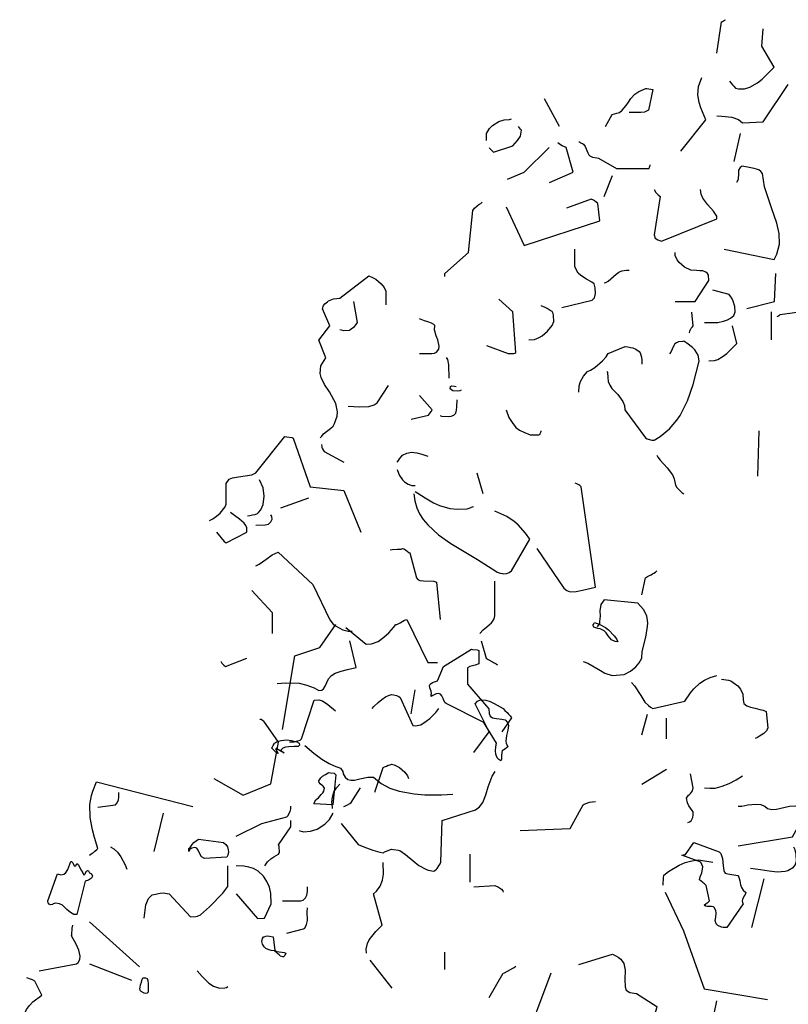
# Model space of a CAD drawing. Header units: metres. Extents: x 104013 to 108981, y 427946 to 428479.
# Tile 234 of 256: x 108883.33 to 108884.92, y 428221.04 to 428223.08. Entities that reach past the tile are written whole.
import ezdxf

# ---------------------------------------------------------------- set-up
doc = ezdxf.new("R2010")
doc.units = ezdxf.units.M
doc.layers.add('N-WE-GR-BOOM-SD', color=90, linetype='Continuous', lineweight=25)

# ---------------------------------------------------------------- blocks, each defined once
blk = doc.blocks.new('SGR-BOOM_S02_G_ZIJ-D')
at = {"flags": 128}
for points in [[(0.0455, 10.3933), (0.0611, 10.5223), (0.0644, 10.5234), (0.0711, 10.5289), (0.0744, 10.5301), (0.0744, 10.5312)], [(0.0889, 10.2776), (0.0933, 10.2698), (0.0989, 10.262), (0.1034, 10.2565), (0.1089, 10.2487), (0.12, 10.2454), (0.1401, 10.2454), (0.159, 10.252), (0.1845, 10.2698), (0.2012, 10.2854), (0.2157, 10.3032), (0.2301, 10.3199), (0.2424, 10.3354), (0.2001, 10.4222), (0.2046, 10.4934)], [(-0.079, 9.9885), (0.0066, 10.1175), (-0.0101, 10.1675), (-0.0156, 10.1886), (-0.0201, 10.2209), (-0.0179, 10.2554), (-0.0067, 10.2921)], [(-0.3381, 10.0908), (-0.3148, 10.1397), (-0.2992, 10.1453), (-0.2903, 10.1486), (-0.2803, 10.1575), (-0.267, 10.1764), (-0.2592, 10.1909), (-0.2514, 10.2053), (-0.2369, 10.2242), (-0.2236, 10.2353), (-0.1991, 10.2476), (-0.1958, 10.2465), (-0.1747, 10.2431), (-0.1902, 10.1575), (-0.2036, 10.1497), (-0.2169, 10.1486), (-0.257, 10.1475)], [(0.0455, 10.1341), (0.0622, 10.133), (0.0967, 10.1286), (0.1189, 10.1186), (0.1334, 10.1052), (0.2046, 10.1097), (0.2902, 10.2632)], [(-0.5494, 10.2053), (-0.4972, 10.0919)], [(-0.7474, 10.0318), (-0.7474, 10.0607), (-0.7374, 10.0819), (-0.7274, 10.0941), (-0.7051, 10.1108), (-0.6873, 10.1175), (-0.6684, 10.1186), (-0.6618, 10.1219)], [(-0.7385, 10.004), (-0.7374, 10.0007), (-0.7341, 9.9962), (-0.7274, 9.9885), (-0.724, 9.984), (-0.6573, 10.0107), (-0.6406, 10.0329), (-0.6306, 10.0507), (-0.6273, 10.0752), (-0.6306, 10.0797), (-0.634, 10.0852), (-0.6373, 10.0897)], [(0.1045, 9.9451), (0.1267, 10.0607)], [(-0.6751, 9.8728), (-0.6184, 9.9017), (-0.5316, 10.004)], [(-0.5305, 9.8595), (-0.4494, 9.9017), (-0.4738, 10.004), (-0.4872, 10.0107), (-0.4927, 10.014), (-0.5016, 10.0229)], [(-0.4293, 10.0274), (-0.4271, 10.0263), (-0.4238, 10.0229), (-0.4171, 10.0196), (-0.4138, 10.0174), (-0.4082, 10.0074), (-0.3993, 9.9818), (-0.3949, 9.9729), (-0.3915, 9.9696), (-0.3826, 9.964), (-0.3682, 9.9607), (-0.3626, 9.9595), (-0.3003, 9.9162), (-0.188, 9.9173), (-0.1869, 9.9217), (-0.1858, 9.9262), (-0.1847, 9.9295), (-0.1847, 9.9317)], [(0.07, 9.5837), (0.2424, 9.5414), (0.2513, 9.5625), (0.2602, 9.6048), (0.2591, 9.6482), (0.2513, 9.6904), (0.2335, 9.7549), (0.2146, 9.8205), (0.209, 9.8417), (0.2023, 9.8962), (0.1968, 9.9039), (0.189, 9.9106), (0.1734, 9.9173), (0.1501, 9.9228), (0.1323, 9.9262), (0.1256, 9.9206), (0.12, 9.9095), (0.1189, 9.8973), (0.1178, 9.8717), (0.1123, 9.8583)], [(-0.3426, 9.8016), (-0.3137, 9.8873)], [(-0.1702, 9.8294), (-0.1647, 9.8183), (-0.1602, 9.8116), (-0.1569, 9.8083), (-0.1502, 9.8016), (-0.1702, 9.6426), (-0.1669, 9.6293), (-0.158, 9.6215), (-0.1458, 9.617), (0.0455, 9.7082), (0.0444, 9.7204), (0.0333, 9.7405), (0.0144, 9.766), (-0.0034, 9.7938), (-0.009, 9.8105), (-0.0112, 9.8294)], [(-0.8909, 9.4702), (-0.8909, 9.4836), (-0.8097, 9.5703), (-0.7941, 9.7438), (-0.7885, 9.7527), (-0.773, 9.7694), (-0.7674, 9.7727), (-0.7619, 9.7772)], [(-0.6796, 9.7583), (-0.6184, 9.5992), (-0.3571, 9.7004), (-0.3648, 9.7727), (-0.376, 9.7827), (-0.3793, 9.7861), (-0.3871, 9.7905), (-0.4727, 9.7527)], [(0.2524, 9.3056), (0.2546, 9.3067), (0.2579, 9.3101), (0.2602, 9.3112), (0.2624, 9.3134), (0.3202, 9.3234)], [(-0.4883, 9.3434), (-0.3837, 9.3735), (-0.376, 9.3824), (-0.3726, 9.4002), (-0.3737, 9.4246), (-0.3771, 9.4402), (-0.3849, 9.4469), (-0.4038, 9.4591), (-0.4227, 9.4747), (-0.4316, 9.4847), (-0.4382, 9.4969), (-0.4438, 9.5125), (-0.4438, 9.5837)], [(-0.0979, 9.3679), (-0.0301, 9.3679), (0.0177, 9.4547), (0.0166, 9.4758), (0.0133, 9.4836), (0.0066, 9.4891), (-0.0034, 9.4936), (-0.0134, 9.4947), (-0.0256, 9.4958), (-0.0446, 9.4969), (-0.0668, 9.5091), (-0.0846, 9.5292), (-0.0913, 9.5392), (-0.0979, 9.5581), (-0.0979, 9.5692)], [(-0.3426, 9.4446), (-0.337, 9.4458), (-0.3292, 9.4513), (-0.3014, 9.4802), (-0.2925, 9.488), (-0.2814, 9.4936), (-0.2659, 9.4969), (-0.257, 9.4969)], [(-1.3201, 8.8041), (-1.3146, 8.8119), (-1.3079, 8.8208), (-1.2834, 8.8441), (-1.2756, 8.853), (-1.2701, 8.8641), (-1.2612, 8.8942), (-1.2601, 8.912), (-1.2656, 8.9464), (-1.2879, 8.9942), (-1.3046, 9.0243), (-1.3168, 9.0543), (-1.3201, 9.0699), (-1.3179, 9.1021), (-1.3001, 9.1355), (-1.3246, 9.2078), (-1.2868, 9.2667), (-1.3112, 9.3379), (-1.3101, 9.3412), (-1.309, 9.3468), (-1.3079, 9.3512), (-1.3034, 9.3579), (-1.299, 9.3624), (-1.2945, 9.3668), (-1.2912, 9.3701), (-1.2734, 9.3779), (-1.2623, 9.3801), (-1.2523, 9.3813), (-1.1522, 9.4736), (-1.1377, 9.4658), (-1.1288, 9.4602), (-1.1099, 9.4402), (-1.0999, 9.4257), (-1.0933, 9.4102), (-1.0933, 9.3535)], [(0.1478, 9.339), (0.2435, 9.3679), (0.2479, 9.4836)], [(0.0022, 9.2812), (0.0222, 9.2801), (0.0489, 9.2812), (0.0678, 9.2856), (0.0811, 9.2912), (0.0922, 9.299), (0.1034, 9.3101), (0.1078, 9.3245), (0.1067, 9.3468), (0.1011, 9.369), (0.0967, 9.3813), (0.0878, 9.3968), (0.0311, 9.4146)], [(-1.2523, 9.2523), (-1.2478, 9.25), (-1.2378, 9.2478), (-1.2189, 9.2489), (-1.2134, 9.2545), (-1.2022, 9.2645), (-1.1956, 9.2723), (-1.1911, 9.2812), (-1.2045, 9.3679)], [(-0.7474, 9.1855), (-0.6729, 9.1522), (-0.654, 9.1533), (-0.6495, 9.1544), (-0.6462, 9.1566), (-0.6573, 9.3245), (-0.7051, 9.3768)], [(-0.6017, 9.2089), (-0.5828, 9.21), (-0.5661, 9.2189), (-0.5561, 9.2256), (-0.5372, 9.2445), (-0.5216, 9.2678), (-0.5161, 9.2845), (-0.5172, 9.309), (-0.5183, 9.3179), (-0.5216, 9.3257), (-0.5283, 9.3301), (-0.5383, 9.339), (-0.5461, 9.3434), (-0.5595, 9.349)], [(-0.0501, 9.2378), (-0.049, 9.2389), (-0.0479, 9.2456), (-0.0468, 9.2489), (-0.0434, 9.2567), (-0.039, 9.2623), (-0.0368, 9.2667), (-0.0412, 9.3234)], [(0.2335, 9.2089), (0.2335, 9.3245)], [(-0.9776, 9.1522), (-0.9353, 9.1522), (-0.9264, 9.1544), (-0.9198, 9.1588), (-0.912, 9.17), (-0.9109, 9.1833), (-0.9153, 9.2089), (-0.9209, 9.2256), (-0.9264, 9.2511), (-0.9253, 9.2678), (-0.9287, 9.2723), (-0.9365, 9.2778), (-0.9498, 9.2834), (-0.9609, 9.2878), (-0.9776, 9.2956)], [(0.0177, 9.1221), (0.0366, 9.1233), (0.0478, 9.1277), (0.0633, 9.1388), (0.0789, 9.1533), (0.0989, 9.1766), (0.1134, 9.1944), (0.0989, 9.2667)], [(-0.3337, 9.0788), (-0.3315, 9.0743), (-0.3304, 9.0532), (-0.3292, 9.0365), (-0.3237, 9.022), (-0.3159, 9.0087), (-0.2959, 8.9831), (-0.2781, 8.9542), (-0.2725, 8.9375), (-0.2714, 8.9197), (-0.2002, 8.8041), (-0.1947, 8.8007), (-0.1913, 8.7985), (-0.1791, 8.7952), (-0.1702, 8.7952), (-0.1502, 8.8096), (-0.1179, 8.8419), (-0.0924, 8.8775), (-0.0813, 8.8964), (-0.0557, 8.9575), (-0.0368, 9.0243), (-0.0156, 9.121), (-0.0179, 9.1388), (-0.019, 9.1455), (-0.0312, 9.1677), (-0.039, 9.1777), (-0.0579, 9.1955), (-0.069, 9.2033), (-0.0724, 9.2022), (-0.0868, 9.2011), (-0.0935, 9.1966), (-0.099, 9.1933), (-0.1046, 9.1833), (-0.1135, 9.1577), (-0.1179, 9.1511)], [(-0.4293, 8.9931), (-0.4282, 9.0198), (-0.4238, 9.0376), (-0.4138, 9.0587), (-0.4004, 9.0788), (-0.3893, 9.0843), (-0.3748, 9.0943), (-0.3482, 9.1221), (-0.3359, 9.1388), (-0.3292, 9.1522), (-0.2703, 9.1811), (-0.2614, 9.18), (-0.2525, 9.1777), (-0.2436, 9.1755), (-0.2336, 9.17), (-0.2225, 9.1611), (-0.2192, 9.1555), (-0.2147, 9.1377), (-0.2136, 9.1255), (-0.2136, 9.1088)], [(-0.8864, 9.1366), (-0.882, 9.1277), (-0.8786, 9.1066), (-0.8775, 9.051)], [(-1.2234, 8.9353), (-1.2045, 8.9342), (-1.1845, 8.9331), (-1.1522, 8.9342), (-1.1344, 8.9409), (-1.1233, 8.9487), (-1.0844, 9.0209)], [(-0.8341, 9.002), (-0.8397, 8.9987), (-0.8475, 8.9976), (-0.8631, 8.9987), (-0.872, 9.0065), (-0.8708, 9.0165), (-0.8664, 9.0198), (-0.8575, 9.0176), (-0.8519, 9.0165)], [(-1.0065, 8.8819), (-0.9476, 8.8975), (-0.9431, 8.9031), (-0.9409, 8.9075), (-0.9365, 8.9142), (-0.9342, 8.9197), (-0.9776, 8.9787)], [(-0.9064, 8.8964), (-0.902, 8.8942), (-0.8775, 8.893), (-0.8686, 8.8942), (-0.8597, 8.8975), (-0.853, 8.9064), (-0.8508, 8.9186), (-0.8497, 8.9331), (-0.8486, 8.962)], [(-0.6796, 8.9197), (-0.6707, 8.8886), (-0.6595, 8.8675), (-0.6462, 8.8475), (-0.634, 8.8363), (-0.6195, 8.8274), (-0.5973, 8.8174), (-0.5672, 8.8174), (-0.5628, 8.8196), (-0.5617, 8.8252), (-0.5606, 8.8285), (-0.5595, 8.8319), (-0.5595, 8.8341)], [(0.1857, 8.6462), (0.1901, 8.833)], [(-1.7005, 8.4627), (-1.6893, 8.4704), (-1.676, 8.4816), (-1.6638, 8.4938), (-1.6471, 8.5194), (-1.6437, 8.5305), (-1.6437, 8.6161), (-1.6326, 8.6339), (-1.6215, 8.6395), (-1.6004, 8.6439), (-1.5548, 8.6517), (-1.5414, 8.6595), (-1.4413, 8.8096), (-1.4347, 8.8085), (-1.4169, 8.8052), (-1.4124, 8.803), (-1.3546, 8.6017), (-1.2389, 8.5872), (-1.18, 8.4148)], [(-1.3157, 8.7763), (-1.3146, 8.7685), (-1.3135, 8.764), (-1.3112, 8.7585), (-1.3079, 8.7518), (-1.3057, 8.7474), (-1.2389, 8.704)], [(-1.0543, 8.704), (-1.0499, 8.7107), (-1.0466, 8.7173), (-1.041, 8.7262), (-1.0365, 8.7329), (-1.0221, 8.7418), (-1.0054, 8.7451), (-0.9876, 8.7429), (-0.9698, 8.7374), (-0.9498, 8.7285)], [(-0.1613, 8.7329), (-0.158, 8.7251), (-0.1502, 8.7118), (-0.1257, 8.6806), (-0.1079, 8.6517), (-0.1024, 8.635), (-0.0968, 8.6095), (-0.0924, 8.5995), (-0.0868, 8.5928), (-0.0813, 8.585), (-0.0757, 8.5794), (-0.069, 8.5739)], [(-1.0543, 8.674), (-1.0499, 8.6584), (-1.0466, 8.6484), (-1.0365, 8.6306), (-1.0299, 8.6228), (-1.0165, 8.6128), (-1.0043, 8.6083), (-0.9932, 8.6083)], [(-0.7808, 8.6606), (-0.7607, 8.575)], [(-1.5703, 8.4827), (-1.5615, 8.4838), (-1.5526, 8.486), (-1.5437, 8.4882), (-1.5359, 8.4927), (-1.5314, 8.496), (-1.5236, 8.5071), (-1.5159, 8.5294), (-1.5125, 8.5639), (-1.5159, 8.5983), (-1.5281, 8.6306)], [(-0.5739, 8.347), (-0.4816, 8.1835), (-0.4716, 8.1735), (-0.4594, 8.1691), (-0.4393, 8.1702), (-0.4171, 8.1757), (-0.3726, 8.188), (-0.4216, 8.6028), (-0.426, 8.6083), (-0.4304, 8.6106), (-0.4371, 8.615), (-0.4427, 8.6172)], [(-0.9976, 8.5739), (-0.9943, 8.5438), (-0.9876, 8.516), (-0.9776, 8.4905), (-0.9654, 8.4671), (-0.9498, 8.4449), (-0.9131, 8.4037), (-0.8697, 8.3681), (-0.7785, 8.3025), (-0.7151, 8.2536), (-0.7107, 8.2503), (-0.7007, 8.2458), (-0.6929, 8.2436), (-0.6896, 8.2425), (-0.6784, 8.2436), (-0.6751, 8.2458), (-0.6695, 8.248), (-0.6618, 8.2558), (-0.5984, 8.3859), (-0.6139, 8.4115), (-0.6384, 8.4449), (-0.6529, 8.4593), (-0.6773, 8.4793), (-0.7185, 8.5016)], [(-0.9932, 8.5828), (-0.9843, 8.5761), (-0.9587, 8.5561), (-0.9298, 8.5361), (-0.9087, 8.5249), (-0.8731, 8.5127), (-0.8475, 8.5094), (-0.8141, 8.5116), (-0.8041, 8.5149), (-0.7986, 8.5183), (-0.7952, 8.5194), (-0.7919, 8.5205), (-0.7919, 8.5216)], [(-1.4547, 8.5149), (-1.3591, 8.5572)], [(-1.676, 8.4148), (-1.6504, 8.377), (-1.6426, 8.3715), (-1.5715, 8.4148), (-1.5726, 8.4326), (-1.5759, 8.4426), (-1.5815, 8.4527), (-1.597, 8.4693), (-1.6148, 8.4838), (-1.6282, 8.496)], [(-1.5414, 8.4438), (-1.5092, 8.4449), (-1.5036, 8.446), (-1.497, 8.4482), (-1.4892, 8.4582), (-1.4847, 8.4682), (-1.4858, 8.4793), (-1.4892, 8.486)], [(-1.0788, 8.3426), (-1.0721, 8.3437), (-1.0554, 8.3448), (-1.041, 8.3448), (-1.0365, 8.347), (-1.0321, 8.3459), (-1.0265, 8.3426), (-1.0199, 8.337), (-1.0143, 8.3314), (-1.011, 8.3292), (-0.9887, 8.2269), (-0.9832, 8.2191), (-0.9765, 8.2158), (-0.9643, 8.2136), (-0.9287, 8.2124), (-0.9198, 8.2091), (-0.9064, 8.0545)], [(-1.5414, 8.2758), (-1.5292, 8.2825), (-1.507, 8.3025), (-1.4847, 8.3214), (-1.4647, 8.3325), (-1.3446, 8.1991), (-1.2868, 8.0534), (-1.2745, 8.0356), (-1.2667, 8.0278), (-1.2423, 8.0112), (-1.2234, 8.0067), (-1.21, 8.0056)], [(-0.2136, 8.1557), (-0.2002, 8.2258), (-0.1936, 8.2313), (-0.1891, 8.2347), (-0.1813, 8.2391), (-0.1769, 8.2425), (-0.1713, 8.2458), (-0.1658, 8.2503), (-0.1613, 8.2558)], [(-0.7708, 7.9967), (-0.7585, 8.0123), (-0.7463, 8.0234), (-0.7307, 8.0412), (-0.7263, 8.0456), (-0.7207, 8.0567), (-0.7185, 8.069), (-0.7185, 8.2124)], [(-1.5548, 8.1735), (-1.4847, 8.0834), (-1.4847, 7.9967)], [(-0.4149, 7.881), (-0.3993, 7.8733), (-0.3771, 7.8588), (-0.3548, 7.8432), (-0.3404, 7.8332), (-0.3148, 7.8232), (-0.2736, 7.8277), (-0.2525, 7.841), (-0.2336, 7.8588), (-0.2225, 7.8755), (-0.2136, 7.8944), (-0.2114, 7.9222), (-0.1991, 7.9811), (-0.1936, 8.0256), (-0.1925, 8.0401), (-0.1958, 8.069), (-0.2069, 8.0957), (-0.2269, 8.1213), (-0.3426, 8.1357), (-0.3537, 8.1168), (-0.3571, 8.0901), (-0.3559, 8.0679), (-0.3582, 8.0456), (-0.3593, 8.0378), (-0.3671, 8.0245)], [(-1.4494, 7.6005), (-1.4072, 7.9041), (-1.3204, 7.9385), (-1.2659, 8.0342)], [(-1.2315, 8.0208), (-1.1614, 7.953), (-1.1436, 7.9541), (-1.1203, 7.9641), (-1.1002, 7.9808), (-1.0836, 7.9997), (-1.068, 8.0208), (-1.0591, 8.0342), (-1.0558, 8.0342), (-1.0446, 8.0408), (-1.0357, 8.0475), (-1.0291, 8.0509), (-1.0213, 8.0542), (-0.949, 7.8774), (-0.9156, 7.8763)], [(-0.3807, 8.0342), (-0.3796, 8.0342), (-0.3785, 8.0375), (-0.3774, 8.0386), (-0.3763, 8.042), (-0.3574, 8.0342), (-0.3385, 8.0219), (-0.3273, 8.0119), (-0.3084, 7.9875), (-0.3006, 7.9741), (-0.2951, 7.9619), (-0.3051, 7.963), (-0.3173, 7.9708), (-0.3284, 7.9864), (-0.3362, 7.9997), (-0.3429, 8.0075), (-0.3562, 8.0164), (-0.364, 8.0175), (-0.3718, 8.0197), (-0.3785, 8.0231), (-0.3807, 8.0275), (-0.3807, 8.0342), (-0.3807, 8.0342)], [(-1.468, 7.7898), (-1.438, 7.7932), (-1.3924, 7.791), (-1.3657, 7.7832), (-1.3401, 7.7721), (-1.3246, 7.7609), (-1.3146, 7.762), (-1.3079, 7.7676), (-1.3023, 7.7787), (-1.2968, 7.7943), (-1.2912, 7.8099), (-1.2812, 7.8232), (-1.2679, 7.8321), (-1.2478, 7.841), (-1.2256, 7.8477), (-1.1956, 7.8555), (-1.2178, 7.9667)], [(-0.7663, 7.9667), (-0.7485, 7.8944), (-0.7418, 7.8888), (-0.7274, 7.8799), (-0.7229, 7.8766), (-0.714, 7.871), (-0.7096, 7.8666)], [(-0.9379, 7.745), (-0.9368, 7.7484), (-0.9379, 7.7584), (-0.9423, 7.7728), (-0.9434, 7.7817), (-0.9412, 7.7873), (-0.9334, 7.794), (-0.9268, 7.7973), (-0.9201, 7.7995), (-0.9156, 7.8017), (-0.8956, 7.8607), (-0.7989, 7.9319), (-0.7955, 7.9308), (-0.78, 7.9285), (-0.7744, 7.9263), (-0.7744, 7.8718), (-0.7866, 7.8651), (-0.7955, 7.8629), (-0.8044, 7.8596), (-0.8133, 7.8551), (-0.8133, 7.7873), (-0.7399, 7.685), (-0.7388, 7.6661), (-0.7344, 7.655), (-0.7266, 7.6483), (-0.7132, 7.6449), (-0.6943, 7.6427), (-0.6832, 7.6394), (-0.6754, 7.6294), (-0.6721, 7.6171), (-0.6743, 7.5971), (-0.6788, 7.5749), (-0.681, 7.5515), (-0.6799, 7.5437), (-0.6743, 7.5282), (-0.6843, 7.5193), (-0.6888, 7.5148), (-0.6932, 7.5137), (-0.6943, 7.507), (-0.6954, 7.4915), (-0.6954, 7.4759), (-0.6977, 7.4703), (-0.7054, 7.4759), (-0.711, 7.4837), (-0.7155, 7.4981), (-0.7166, 7.5126), (-0.7155, 7.5282), (-0.7132, 7.5437), (-0.7566, 7.6294), (-0.8867, 7.7072), (-0.8901, 7.7106), (-0.8945, 7.7195), (-0.8967, 7.7283), (-0.9012, 7.7395), (-0.9056, 7.7461), (-0.9123, 7.7484), (-0.9212, 7.7473), (-0.9323, 7.7406), (-0.9379, 7.7361), (-0.9379, 7.745), (-0.9379, 7.745)], [(-1.6615, 7.881), (-1.6604, 7.8799), (-1.6593, 7.8766), (-1.6582, 7.8733), (-1.6515, 7.8655), (-1.646, 7.8599), (-1.5715, 7.8944)], [(-0.2481, 7.7943), (-0.2381, 7.7809), (-0.2169, 7.7398), (-0.2025, 7.7131), (-0.1902, 7.6987), (-0.1836, 7.692), (-0.1747, 7.6864), (-0.0646, 7.7164), (-0.0457, 7.7509), (-0.0345, 7.7676), (-0.0134, 7.791), (0.0022, 7.8043), (0.0222, 7.8154), (0.0444, 7.8232)], [(0.0611, 7.8076), (0.0845, 7.8043), (0.0933, 7.801), (0.1089, 7.7876), (0.1167, 7.7798), (0.1267, 7.7665), (0.1345, 7.7465), (0.1356, 7.722), (0.1378, 7.7076), (0.1478, 7.6975), (0.1612, 7.692), (0.1768, 7.6886), (0.1923, 7.6831), (0.2046, 7.6797), (0.2146, 7.6742), (0.2201, 7.6064), (0.2157, 7.5941), (0.2068, 7.583), (0.1979, 7.5763), (0.1912, 7.573), (0.1845, 7.5674), (0.1768, 7.563)], [(-1.0065, 7.6642), (-0.9932, 7.7643)], [(-1.1403, 7.6872), (-1.1347, 7.695), (-1.1203, 7.7117), (-1.108, 7.7239), (-1.0947, 7.735), (-1.0847, 7.7406), (-1.0747, 7.745), (-1.068, 7.7439), (-1.0569, 7.7406), (-1.0491, 7.7361), (-1.0446, 7.7317), (-1.0013, 7.6171), (-0.9935, 7.6149), (-0.9735, 7.6194), (-0.9546, 7.6338), (-0.9423, 7.6449), (-0.9223, 7.6705), (-0.9112, 7.6872)], [(-1.4258, 7.5485), (-1.4091, 7.5496), (-1.3969, 7.553), (-1.3891, 7.5563), (-1.3835, 7.5619), (-1.3401, 7.7209), (-1.3246, 7.7231), (-1.3112, 7.7187), (-1.2934, 7.7031), (-1.2667, 7.6775)], [(-0.7908, 7.5051), (-0.7385, 7.5908), (-0.7863, 7.7064), (-0.7785, 7.7176), (-0.7685, 7.722), (-0.7496, 7.7209), (-0.7352, 7.7153), (-0.7207, 7.7076), (-0.6896, 7.6864), (-0.684, 7.6786), (-0.6762, 7.6697), (-0.6718, 7.6631), (-0.6662, 7.6564), (-0.6618, 7.6486), (-0.6951, 7.5908)], [(-0.2136, 7.5774), (-0.1936, 7.6631)], [(-1.686, 7.3984), (-1.5848, 7.3283), (-1.4892, 7.3761), (-1.4636, 7.5474), (-1.5136, 7.6342), (-1.5181, 7.6375), (-1.5225, 7.6408), (-1.5259, 7.6419), (-1.527, 7.643)], [(-0.128, 7.5619), (-0.128, 7.6475)], [(-1.4772, 7.5437), (-1.4695, 7.5493), (-1.4539, 7.5549), (-1.4361, 7.5571), (-1.4183, 7.5549), (-1.4005, 7.5493), (-1.3916, 7.5437), (-1.3905, 7.5348), (-1.3949, 7.5304), (-1.4094, 7.5293), (-1.4272, 7.5282), (-1.4394, 7.5271), (-1.4483, 7.5226), (-1.455, 7.5148), (-1.4439, 7.5026), (-1.4706, 7.5215), (-1.4739, 7.5204), (-1.4639, 7.5015), (-1.4695, 7.5048), (-1.4728, 7.507), (-1.4872, 7.5237), (-1.485, 7.5259), (-1.4817, 7.5337), (-1.4784, 7.5404), (-1.4772, 7.5437), (-1.4772, 7.5437)], [(-1.3724, 7.5341), (-1.3413, 7.5029), (-1.3135, 7.4773), (-1.289, 7.4596), (-1.2712, 7.4495), (-1.2501, 7.4406), (-1.2423, 7.4262), (-1.2401, 7.4173), (-1.2334, 7.4028), (-1.2245, 7.3939), (-1.2145, 7.3906), (-1.2022, 7.3906), (-1.1833, 7.3962), (-1.1555, 7.4039), (-1.1366, 7.4028), (-1.1099, 7.3773), (-1.0799, 7.3584), (-1.0477, 7.345), (-0.9965, 7.3339), (-0.9598, 7.3306), (-0.902, 7.3306), (-0.8631, 7.3328)], [(-1.1314, 7.3413), (-1.1025, 7.4425), (-1.098, 7.4459), (-1.0913, 7.4492), (-1.0858, 7.4525), (-1.0791, 7.4548), (-1.0747, 7.457), (-1.0647, 7.4537), (-1.0469, 7.4437), (-1.028, 7.4236), (-1.0191, 7.4081), (-1.0157, 7.3981)], [(-1.3338, 7.3113), (-1.326, 7.318), (-1.3204, 7.3247), (-1.316, 7.3313), (-1.3104, 7.3391), (-1.3071, 7.3458), (-1.3049, 7.358), (-1.3093, 7.3658), (-1.3126, 7.3691), (-1.3193, 7.3758), (-1.3227, 7.3814), (-1.3249, 7.388), (-1.3171, 7.4003), (-1.3115, 7.407), (-1.3015, 7.4147), (-1.296, 7.4181), (-1.2915, 7.4225), (-1.2837, 7.4214), (-1.2715, 7.4192), (-1.2659, 7.4125), (-1.2759, 7.2891), (-1.3416, 7.2935), (-1.3393, 7.2991), (-1.3382, 7.3024), (-1.3349, 7.308), (-1.3338, 7.3113), (-1.3338, 7.3113)], [(-1.247, 7.2112), (-1.1892, 7.1256), (-1.1747, 7.1189), (-1.1603, 7.1111), (-1.138, 7.1011), (-1.1147, 7.0933), (-1.1014, 7.0911), (-1.098, 7.0945), (-1.0947, 7.0956), (-1.0913, 7.0978), (-1.0836, 7.1011), (-1.0747, 7.1056), (-1.068, 7.1045), (-1.0502, 7.1022), (-1.0457, 7.1), (-1.0257, 7.0844), (-1.0001, 7.0578), (-0.9801, 7.0388), (-0.9557, 7.0233), (-0.9479, 7.0188), (-0.929, 7.0144), (-0.9256, 7.0177), (-0.9201, 7.0233), (-0.9167, 7.0266), (-0.9112, 7.0366), (-0.9067, 7.0455), (-0.9045, 7.0522), (-0.9001, 7.2246), (-0.7855, 7.2679), (-0.7711, 7.2813), (-0.7599, 7.2991), (-0.7499, 7.3302), (-0.7421, 7.3636), (-0.7277, 7.407), (-0.7177, 7.427)], [(-0.2136, 7.375), (-0.128, 7.4362)], [(-0.0546, 7.216), (-0.049, 7.2182), (-0.0434, 7.2227), (-0.0379, 7.2371), (-0.0368, 7.2471), (-0.0368, 7.2605), (-0.0401, 7.266), (-0.0457, 7.2749), (-0.0512, 7.285), (-0.0557, 7.2972), (-0.059, 7.3161), (-0.0523, 7.3283), (-0.049, 7.3317), (-0.0457, 7.3361), (-0.0423, 7.3417), (-0.039, 7.3472), (-0.0368, 7.3595), (-0.0457, 7.4173)], [(0.0022, 7.3595), (0.0211, 7.3572), (0.0389, 7.3584), (0.0633, 7.3661), (0.0878, 7.3773), (0.1111, 7.3917), (0.1334, 7.4084)], [(-2.1134, 7.0811), (-2.1045, 7.0889), (-2.1, 7.0922), (-2.0945, 7.0978), (-2.0878, 7.1045), (-2.0844, 7.1089), (-2.0956, 7.1534), (-2.1033, 7.1856), (-2.1111, 7.2368), (-2.1122, 7.2902), (-2.1067, 7.3269), (-2.1022, 7.3458), (-2.0889, 7.3836), (-1.7575, 7.2824)], [(-1.2768, 7.2738), (-1.279, 7.2927), (-1.2801, 7.2994), (-1.2779, 7.3205), (-1.2723, 7.3406), (-1.2634, 7.3595), (-1.2523, 7.375)], [(-1.2389, 7.2827), (-1.2345, 7.2838), (-1.2256, 7.2894), (-1.2178, 7.2939), (-1.2134, 7.2983), (-1.1811, 7.3595)], [(-2.0844, 7.2791), (-2.0244, 7.2891), (-2.0177, 7.2969), (-2.0133, 7.3102), (-2.0122, 7.3213), (-2.0122, 7.3402)], [(-0.6317, 7.1826), (-0.4594, 7.1915), (-0.4149, 7.2883), (-0.4115, 7.2916), (-0.3926, 7.2994), (-0.3826, 7.3016), (-0.3726, 7.3027)], [(0.1178, 7.1193), (0.3058, 7.1571), (0.3391, 7.2316), (0.338, 7.2405), (0.3358, 7.2494), (0.3336, 7.2583), (0.3313, 7.2672), (0.3291, 7.2727), (0.3202, 7.2816), (0.3147, 7.2838), (0.2946, 7.2827), (0.2502, 7.2694), (0.2346, 7.2683), (0.219, 7.2727), (0.2101, 7.2827), (0.1979, 7.2883), (0.179, 7.2905), (0.1512, 7.2872), (0.1312, 7.2827), (0.1178, 7.2827)], [(-1.8909, 7.0956), (-1.8587, 7.2546)], [(-1.6085, 7.159), (-1.5206, 7.2112), (-1.4339, 7.2401), (-1.4305, 7.2435), (-1.4227, 7.2613), (-1.4205, 7.2724), (-1.4205, 7.2835)], [(-1.3905, 7.1823), (-1.3894, 7.1812), (-1.3805, 7.179), (-1.3772, 7.1779), (-1.3527, 7.1801), (-1.3304, 7.189), (-1.3038, 7.209), (-1.2871, 7.229), (-1.2748, 7.2546)], [(-1.5106, 7.0377), (-1.5006, 7.0533), (-1.4895, 7.0655), (-1.4795, 7.0744), (-1.4628, 7.0856), (-1.4594, 7.0922), (-1.4606, 7.1167), (-1.4628, 7.1234), (-1.4205, 7.1979), (-1.4205, 7.2246)], [(-2.0411, 7.1156), (-2.0388, 7.1145), (-2.0377, 7.1122), (-2.03, 7.1078), (-2.0288, 7.1056), (-2.0166, 7.0933), (-2.0055, 7.0744), (-1.991, 7.0411), (-1.9844, 7.0233)], [(-1.7719, 7.1089), (-1.7675, 7.1122), (-1.7642, 7.1167), (-1.7597, 7.1245), (-1.7542, 7.1334), (-1.7386, 7.1467), (-1.6518, 7.1334), (-1.6441, 7.1256), (-1.6385, 7.1156), (-1.6363, 7.1034), (-1.6352, 7.0945), (-1.6374, 7.0811), (-1.6407, 7.0722), (-1.7175, 7.0667), (-1.7286, 7.0744), (-1.7341, 7.0867), (-1.7397, 7.1011), (-1.7441, 7.11), (-1.7508, 7.1122), (-1.7608, 7.11), (-1.7686, 7.1045), (-1.7719, 7.0967), (-1.7719, 7.1089), (-1.7719, 7.1089)], [(-0.076, 7.0811), (-0.0704, 7.0822), (-0.066, 7.0833), (-0.0627, 7.0844), (-0.0337, 7.1334), (0.053, 7.0945), (0.0586, 7.0878), (0.0641, 7.0678), (0.0652, 7.0522), (0.0664, 7.0377), (0.0686, 7.0177), (0.0708, 7.011), (0.0741, 7.0066), (0.083, 7.0044), (0.1175, 6.9977), (0.1208, 6.9899), (0.1242, 6.9755), (0.1264, 6.9588), (0.1297, 6.9477), (0.1353, 6.9365), (0.1442, 6.9276), (0.142, 6.9187), (0.1386, 6.9132), (0.1331, 6.8987), (0.132, 6.8921), (0.1331, 6.8854), (0.1353, 6.8798), (0.0797, 6.782), (0.0664, 6.7831), (0.0608, 6.7842), (0.0486, 6.7909), (0.043, 6.7975), (0.0397, 6.8109), (0.0419, 6.8253), (0.043, 6.842), (0.0419, 6.8531), (0.0363, 6.8654), (0.033, 6.8676), (0.0263, 6.8687), (0.0119, 6.8698), (0.0063, 6.8709), (0.0018, 6.8743), (0.0085, 6.882), (0.0152, 6.8876), (0.0196, 6.8932), (0.0085, 6.9554), (0.003, 6.9621), (-0.0004, 6.9655), (-0.0037, 6.9688), (-0.0148, 6.9799), (-0.0126, 6.991), (-0.007, 7.0088), (-0.0048, 7.0233), (-0.0037, 7.0333), (-0.0104, 7.0522), (-0.076, 7.0811)], [(-0.8041, 6.9702), (-0.8041, 7.0859)], [(0.1612, 7.0281), (0.1957, 7.0225), (0.2246, 7.0169), (0.2524, 7.0125), (0.2802, 7.0147), (0.2891, 7.0181), (0.3091, 7.0314), (0.3147, 7.0403), (0.3191, 7.0559), (0.318, 7.0848), (0.3147, 7.1026), (0.3102, 7.1137)], [(-2.2568, 6.8932), (-2.2235, 7.0044), (-2.2123, 6.9999), (-2.2012, 7.0022), (-2.1957, 7.0066), (-2.1879, 7.0222), (-2.1779, 7.0544), (-2.1756, 7.0555), (-2.1712, 7.05), (-2.1656, 7.0377), (-2.1601, 7.0377), (-2.1567, 7.0466), (-2.1523, 7.0422), (-2.1423, 7.0188), (-2.1367, 7.0088), (-2.1334, 6.9988), (-2.1289, 7.0022), (-2.1234, 7.0144), (-2.12, 7.0177), (-2.1167, 7.0166), (-2.1134, 7.0088), (-2.1067, 7.0044), (-2.1033, 6.9944), (-2.1067, 6.9866), (-2.1167, 6.9777), (-2.1278, 6.9743), (-2.1567, 6.8364), (-2.1667, 6.8364), (-2.179, 6.8442), (-2.1912, 6.8565), (-2.2068, 6.8743), (-2.2168, 6.8798), (-2.229, 6.8832), (-2.2346, 6.882), (-2.2379, 6.8798), (-2.2412, 6.8776), (-2.249, 6.8754), (-2.2501, 6.8776), (-2.2524, 6.8787), (-2.2557, 6.8843), (-2.2568, 6.8898), (-2.2568, 6.8932), (-2.2568, 6.8932)], [(-1.1603, 6.6763), (-1.1614, 6.693), (-1.157, 6.7163), (-1.1514, 6.7319), (-1.128, 6.7653), (-1.1069, 6.792), (-1.1358, 6.921), (-1.1258, 6.9321), (-1.1136, 6.9532), (-1.1058, 6.9777), (-1.1014, 7.0033), (-1.1025, 7.0511)], [(-0.1413, 6.9569), (-0.1402, 6.9602), (-0.1391, 6.9869), (-0.1369, 6.9991), (-0.1213, 7.0136), (-0.0846, 7.0403), (-0.0635, 7.0503), (-0.0412, 7.0581), (-0.0179, 7.0614), (0.0311, 7.0525)], [(-1.9254, 6.8209), (-1.9199, 6.8765), (-1.9098, 6.9021), (-1.8976, 6.9176), (-1.8865, 6.9199), (-1.8698, 6.9243), (-1.8598, 6.9254), (-1.8398, 6.9221), (-1.7664, 6.8264), (-1.7475, 6.8276), (-1.7419, 6.8287), (-1.7319, 6.8353), (-1.7008, 6.8676), (-1.6541, 6.9243), (-1.6374, 6.9521), (-1.6374, 7.0377)], [(-1.6085, 6.9221), (-1.5351, 6.8198), (-1.5117, 6.8209), (-1.4884, 6.8798), (-1.4895, 6.9232), (-1.4939, 6.9488), (-1.5028, 6.9721), (-1.5151, 6.9944), (-1.5328, 7.0144), (-1.5495, 7.0255), (-1.5651, 7.0311), (-1.5829, 7.0355), (-1.6085, 7.0377)], [(0.1656, 6.7823), (0.2079, 6.9836)], [(-1.4494, 6.8932), (-1.386, 6.8932), (-1.3783, 6.8954), (-1.3705, 6.9043), (-1.366, 6.9165), (-1.3638, 6.931), (-1.3638, 6.951)], [(-0.7908, 6.9502), (-0.7185, 6.9558), (-0.7062, 6.9491), (-0.6962, 6.9402), (-0.6918, 6.9335), (-0.6896, 6.928)], [(-0.1324, 6.928), (-0.0701, 6.7689), (0.001, 6.5287), (0.219, 6.4854)], [(-1.4339, 6.7586), (-1.3772, 6.7764), (-1.3727, 6.7797), (-1.3671, 6.7942), (-1.3638, 6.8109), (-1.3649, 6.8465), (-1.3638, 6.8631)], [(-2.2868, 6.604), (-2.1578, 6.6329), (-2.1523, 6.6374), (-2.1467, 6.6496), (-2.1456, 6.6641), (-2.1501, 6.6885), (-2.159, 6.713), (-2.1756, 6.7486), (-2.1745, 6.7519), (-2.1734, 6.7797), (-2.1712, 6.792)], [(-2.1134, 6.8064), (-1.941, 6.6196)], [(-1.5151, 6.7441), (-1.5128, 6.7441), (-1.5062, 6.7464), (-1.5006, 6.7475), (-1.4939, 6.7464), (-1.4817, 6.7441), (-1.4761, 6.6874), (-1.4683, 6.683), (-1.4439, 6.6796), (-1.4383, 6.6763), (-1.4417, 6.6663), (-1.4461, 6.6618), (-1.4483, 6.6607), (-1.4561, 6.6641), (-1.4606, 6.6696), (-1.4661, 6.6752), (-1.4772, 6.6863), (-1.4884, 6.6874), (-1.495, 6.6897), (-1.4984, 6.6919), (-1.5062, 6.6952), (-1.5128, 6.7019), (-1.5184, 6.7141), (-1.5206, 6.7252), (-1.5184, 6.7364), (-1.5151, 6.7441), (-1.5151, 6.7441)], [(-0.8909, 6.6088), (-0.8909, 6.6811)], [(-1.1492, 6.6474), (-1.0735, 6.5317)], [(-0.4293, 6.6299), (-0.3137, 6.6722), (-0.3026, 6.6655), (-0.2948, 6.66), (-0.2859, 6.6522), (-0.2748, 6.6344), (-0.2703, 6.6066), (-0.2714, 6.5677), (-0.2703, 6.5376), (-0.267, 6.5243), (-0.2547, 6.5143), (-0.2314, 6.5098), (-0.1613, 6.4564), (-0.1624, 6.4487), (-0.1647, 6.4398), (-0.1669, 6.4309), (-0.1702, 6.4231)], [(-2.1134, 6.6329), (-1.9688, 6.5651)], [(-0.7385, 6.4931), (-0.6896, 6.5943), (-0.6851, 6.5955), (-0.6751, 6.6021), (-0.6573, 6.6144), (-0.6518, 6.6177), (-0.6462, 6.6221)], [(-2.3491, 6.1992), (-2.3513, 6.2381), (-2.3536, 6.3015), (-2.3536, 6.3449), (-2.3491, 6.3872), (-2.3447, 6.4072), (-2.3302, 6.4439), (-2.3202, 6.4606), (-2.308, 6.4761), (-2.2768, 6.5028), (-2.3013, 6.5606), (-2.3091, 6.5662), (-2.3169, 6.5695), (-2.3291, 6.574)], [(-1.9399, 6.5317), (-1.9388, 6.5351), (-1.9376, 6.5451), (-1.9343, 6.5573), (-1.9332, 6.5629), (-1.9299, 6.574), (-1.921, 6.5751), (-1.9154, 6.5718), (-1.9121, 6.564), (-1.911, 6.5495), (-1.911, 6.5151), (-1.9154, 6.5106), (-1.9199, 6.5095), (-1.9254, 6.5106), (-1.9354, 6.5184), (-1.9388, 6.5228), (-1.9399, 6.5317), (-1.9399, 6.5317)], [(-1.743, 6.604), (-1.7263, 6.5796), (-1.703, 6.5529), (-1.6863, 6.5395), (-1.6663, 6.5317), (-1.6474, 6.5328), (-1.6418, 6.5351), (-1.6374, 6.5384)], [(-0.6017, 6.4164), (-0.5973, 6.4175), (-0.5895, 6.4231), (-0.5828, 6.4275), (-0.5772, 6.432), (-0.5739, 6.4364), (-0.525, 6.5955)], [(0.0022, 6.3074), (0.0077, 6.3085), (0.0111, 6.3096), (0.0144, 6.3108), (0.0166, 6.3119), (0.0444, 6.4798)]]:
    blk.add_lwpolyline(points, dxfattribs=at)

msp = doc.modelspace()

# ---------------------------------------------------------------- block references
at = {"layer": 'N-WE-GR-BOOM-SD', "xscale": 0.6, "yscale": 0.5, "zscale": 0.8}
msp.add_blockref('SGR-BOOM_S02_G_ZIJ-D', (108884.7452, 428217.8106), dxfattribs=at)

doc.saveas('drawing.dxf')
